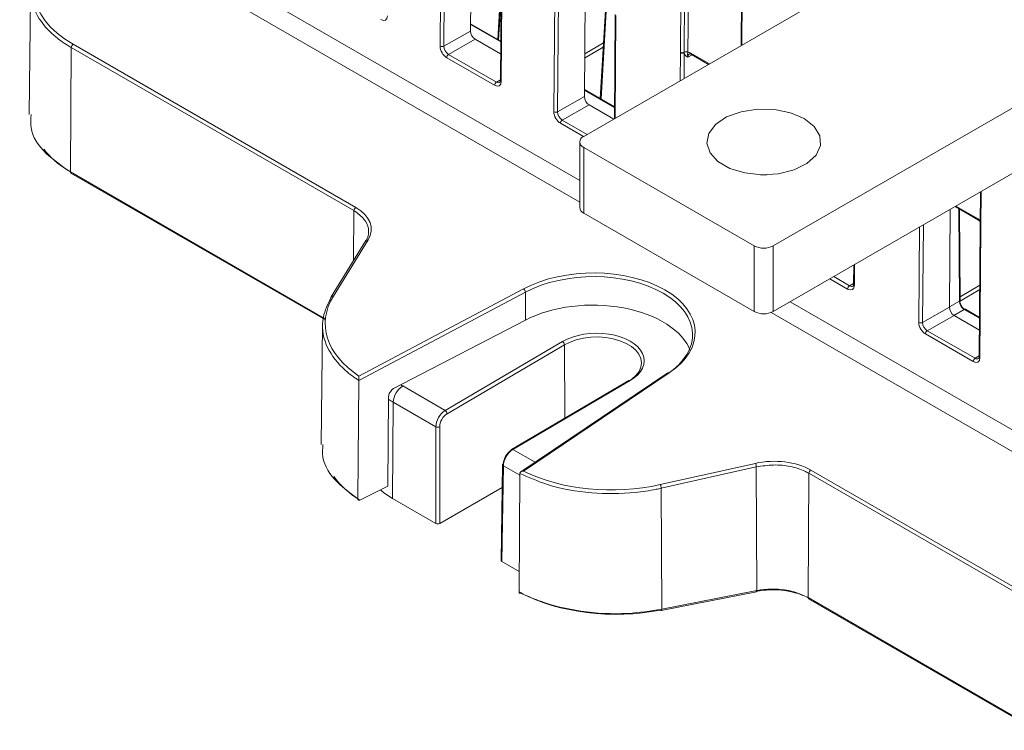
# Model space of a CAD drawing. Header units: millimetres. Extents: x 0 to 2100, y 0 to 1485.
# Tile 76 of 116: x 1286 to 1378, y 912 to 978. Entities that reach past the tile are written whole.
import ezdxf

# ---------------------------------------------------------------- set-up
doc = ezdxf.new("R2010")
doc.units = ezdxf.units.MM
doc.header["$LTSCALE"] = 5

msp = doc.modelspace()

# ---------------------------------------------------------------- linework, layer by layer
at = {"color": 7, "linetype": 'Continuous', "lineweight": 15}
for p, q in [((1325.137, 975.327), (1325.23, 987.596)), ((1325.582, 987.593), (1325.489, 975.325)), ((1328.055, 986.398), (1327.982, 976.739)), ((1338.524, 966.906), (1371.294, 985.824)), ((1330.856, 984.408), (1330.764, 972.139)), ((1330.93, 984.306), (1330.837, 972.037)), ((1347.548, 974.761), (1347.623, 984.702)), ((1347.974, 984.698), (1347.899, 974.758)), ((1348.325, 984.695), (1348.25, 974.755)), ((1335.744, 969.204), (1335.836, 981.473)), ((1336.188, 981.47), (1336.096, 969.202)), ((1353.25, 981.513), (1353.204, 975.381)), ((1286.949, 980.6), (1286.824, 968.943)), ((1330.833, 981.32), (1330.517, 975.959)), ((1338.662, 980.275), (1338.589, 970.616)), ((1340.577, 979.169), (1340.063, 970.448)), ((1341.463, 978.285), (1341.39, 968.561)), ((1330.792, 975.801), (1327.987, 977.42)), ((1325.489, 975.325), (1327.982, 976.739)), ((1328.42, 975.971), (1325.927, 974.557)), ((1328.42, 975.971), (1330.783, 974.608)), ((1290.753, 975.195), (1290.665, 963.599)), ((1317.102, 959.984), (1290.753, 975.195)), ((1290.926, 975.498), (1317.275, 960.287)), ((1388.972, 975.619), (1356.202, 956.701)), ((1330.213, 971.677), (1325.751, 974.253)), ((1325.927, 974.557), (1330.39, 971.981)), ((1347.548, 974.712), (1347.548, 974.761)), ((1347.899, 974.758), (1347.9, 974.71)), ((1348.571, 974.555), (1350.172, 973.63)), ((1394.274, 972.556), (1356.202, 950.577)), ((1341.398, 969.678), (1338.594, 971.296)), ((1336.096, 969.202), (1338.589, 970.616)), ((1339.027, 969.848), (1336.534, 968.434)), ((1339.027, 969.848), (1341.324, 968.523)), ((1338.158, 966.396), (1338.158, 960.272)), ((1338.524, 965.886), (1354.434, 956.701)), ((1338.524, 965.886), (1338.524, 959.762)), ((1290.717, 963.482), (1314.438, 949.788)), ((1355.615, 963.334), (1355.02, 963.334)), ((1375.516, 961.727), (1375.493, 958.689)), ((1373.154, 960.363), (1375.345, 959.098)), ((1338.524, 959.762), (1354.434, 950.577)), ((1372.687, 960.094), (1372.618, 950.971)), ((1373.625, 951.64), (1373.561, 960.128)), ((1375.345, 959.098), (1375.495, 958.982)), ((1375.493, 958.64), (1375.4, 946.371)), ((1375.566, 958.538), (1375.474, 946.269)), ((1375.493, 958.689), (1375.493, 958.64)), ((1375.566, 958.587), (1375.566, 958.538)), ((1318.212, 957.19), (1314.985, 951.952)), ((1318.422, 957.261), (1315.195, 952.023)), ((1354.434, 950.577), (1354.434, 956.701)), ((1356.202, 956.701), (1356.202, 950.577)), ((1363.702, 954.907), (1363.689, 953.132)), ((1333.086, 952.382), (1317.553, 944.154)), ((1317.571, 944.563), (1332.918, 952.693)), ((1333.086, 949.773), (1333.086, 952.382)), ((1370.126, 949.557), (1372.618, 950.971)), ((1373.056, 950.204), (1370.564, 948.789)), ((1373.056, 950.204), (1375.419, 948.84)), ((1375.428, 950.033), (1374.124, 950.786)), ((1314.179, 949.305), (1314.06, 938.181)), ((1333.086, 949.773), (1320.803, 943.383)), ((1374.849, 945.909), (1370.387, 948.485)), ((1370.564, 948.789), (1375.026, 946.213)), ((1325.614, 941.349), (1336.551, 947.774)), ((1336.729, 947.47), (1325.792, 941.045)), ((1346.367, 944.855), (1332.67, 935.623)), ((1346.504, 944.85), (1332.926, 935.699)), ((1317.465, 933.102), (1317.553, 944.154)), ((1317.553, 944.154), (1317.553, 944.159)), ((1342.731, 944.146), (1331.793, 937.722)), ((1342.856, 944.134), (1331.918, 937.71)), ((1321.651, 943.637), (1325.614, 941.349)), ((1320.272, 934.279), (1320.339, 942.64)), ((1320.707, 933.135), (1320.775, 942.119)), ((1324.744, 939.828), (1320.775, 942.119)), ((1324.744, 930.805), (1324.744, 939.828)), ((1325.098, 939.828), (1325.098, 930.805)), ((1345.667, 934.431), (1354.53, 936.416)), ((1330.962, 936.3), (1330.827, 927.354)), ((1331.036, 936.196), (1330.9, 927.251)), ((1354.618, 936.08), (1345.756, 934.095)), ((1354.618, 936.08), (1354.66, 924.547)), ((1359.528, 935.492), (1359.441, 923.895)), ((1383.393, 921.715), (1359.528, 935.492)), ((1359.702, 935.795), (1383.567, 922.018)), ((1332.577, 935.481), (1332.499, 924.422)), ((1332.577, 935.486), (1332.577, 935.481)), ((1320.272, 934.279), (1317.649, 932.99)), ((1325.098, 930.805), (1330.93, 934.172)), ((1345.756, 934.095), (1345.797, 922.807)), ((1320.707, 933.135), (1324.744, 930.805)), ((1330.9, 927.251), (1332.513, 926.32)), ((1345.797, 922.807), (1354.66, 924.547)), ((1345.76, 922.696), (1354.623, 924.435)), ((1359.493, 923.779), (1380.729, 911.519))]:
    msp.add_line(p, q, dxfattribs=at)
at = {"color": 8, "linetype": 'Continuous', "lineweight": 15}
for p, q in [((1302.527, 983.373), (1338.158, 962.804)), ((1338.158, 960.79), (1300.764, 982.377)), ((1353.323, 981.411), (1353.278, 975.424)), ((1330.822, 979.779), (1330.594, 975.915)), ((1340.654, 979.125), (1340.14, 970.404)), ((1341.536, 978.183), (1341.464, 968.604)), ((1330.791, 975.72), (1327.987, 977.339)), ((1340.345, 975.225), (1338.616, 974.209)), ((1338.619, 974.619), (1340.37, 975.647)), ((1347.528, 972.104), (1347.548, 974.712)), ((1347.9, 974.71), (1347.882, 972.308)), ((1348.632, 974.519), (1348.247, 974.308)), ((1348.519, 974.671), (1350.246, 973.674)), ((1330.39, 971.981), (1330.765, 972.201)), ((1341.398, 969.597), (1338.593, 971.216)), ((1338.501, 966.892), (1336.357, 968.13)), ((1336.534, 968.434), (1338.852, 967.096)), ((1290.665, 963.599), (1314.445, 949.871)), ((1375.59, 961.77), (1375.566, 958.587)), ((1373.228, 960.407), (1375.293, 959.214)), ((1317.102, 959.984), (1317.067, 955.331)), ((1373.553, 951.537), (1373.489, 960.17)), ((1369.774, 949.56), (1369.84, 958.451)), ((1370.194, 958.655), (1370.126, 949.557)), ((1363.777, 954.95), (1363.762, 953.03)), ((1363.138, 952.67), (1361.482, 953.626)), ((1361.834, 953.829), (1363.315, 952.974)), ((1363.315, 952.974), (1363.689, 953.194)), ((1373.622, 951.956), (1375.45, 953.03)), ((1375.447, 952.62), (1373.579, 951.522)), ((1357.77, 951.482), (1393.401, 930.913)), ((1372.619, 951.007), (1373.553, 951.537)), ((1393.401, 928.899), (1356.007, 950.486)), ((1374.002, 950.775), (1373.026, 950.222)), ((1375.427, 949.952), (1374.002, 950.775)), ((1336.78, 940.651), (1336.729, 947.47)), ((1375.026, 946.213), (1375.401, 946.433)), ((1331.918, 937.71), (1333.991, 936.513)), ((1332.576, 935.307), (1331.036, 936.196)), ((1359.441, 923.895), (1380.736, 911.602))]:
    msp.add_line(p, q, dxfattribs=at)
at = {"color": 7, "linetype": 'Continuous', "lineweight": 15, "flags": 128}
for points in [[(1359.074, 968.565), (1357.8, 969.108), (1356.306, 969.41), (1354.723, 969.444), (1353.194, 969.207), (1351.853, 968.721), (1350.82, 968.028), (1350.186, 967.19), (1350.009, 966.282), (1350.304, 965.383), (1351.044, 964.575), (1352.163, 963.929), (1353.563, 963.501), (1355.119, 963.332), (1356.693, 963.434), (1358.144, 963.799), (1359.345, 964.396), (1360.187, 965.17), (1360.597, 966.053), (1360.538, 966.966), (1360.015, 967.829), (1359.074, 968.565)], [(1342.904, 944.182), (1343.013, 944.254), (1343.398, 944.596), (1343.688, 944.981), (1343.858, 945.377), (1343.914, 945.795), (1343.85, 946.201), (1343.665, 946.604), (1343.374, 946.973), (1342.969, 947.318), (1342.485, 947.608), (1341.906, 947.854), (1341.282, 948.034), (1340.595, 948.154), (1339.902, 948.203), (1339.183, 948.183), (1338.499, 948.095), (1337.83, 947.938), (1337.255, 947.733), (1336.729, 947.47), (1336.729, 947.47)], [(1319.575, 933.937), (1319.884, 933.682), (1320.707, 933.135)], [(1345.709, 922.735), (1345.725, 922.713), (1345.741, 922.7), (1345.757, 922.695), (1345.76, 922.696)]]:
    msp.add_lwpolyline(points, dxfattribs=at)
at = {"color": 8, "linetype": 'Continuous', "lineweight": 15, "flags": 128}
for points in [[(1354.623, 924.435), (1354.633, 924.44), (1354.644, 924.455), (1354.653, 924.478), (1354.658, 924.509), (1354.66, 924.547)], [(1345.76, 922.696), (1345.77, 922.701), (1345.781, 922.715), (1345.789, 922.739), (1345.795, 922.77), (1345.797, 922.807)]]:
    msp.add_lwpolyline(points, dxfattribs=at)
at = {"color": 7, "linetype": 'Continuous', "lineweight": 15}
for centre, radius, start, end in [((1291.138, 975.175), 0.386, 123.25443, 177.03426), ((1325.316, 975.672), 0.388, 242.571, 296.56425), ((1326.135, 974.233), 0.385, 122.62937, 177.08194), ((1347.727, 975.106), 0.388, 242.58674, 296.35936), ((1347.726, 975.056), 0.388, 242.571, 296.56425), ((1348.071, 974.41), 0.388, 62.58674, 116.35936), ((1330.598, 971.657), 0.385, 122.62937, 177.08194), ((1335.923, 969.549), 0.388, 242.571, 296.56425), ((1336.742, 968.11), 0.385, 122.62937, 177.08194), ((1338.718, 966.396), 0.546, 110.78342, 249.21658), ((1290.789, 963.584), 0.124, 173.24925, 234.77037), ((1317.487, 959.965), 0.386, 123.25443, 177.03426), ((1338.784, 960.335), 0.629, 185.6948, 245.62534), ((1355.318, 958.407), 1.921, 242.60967, 297.39033), ((1363.522, 952.65), 0.385, 122.62937, 177.08194), ((1332.673, 952.359), 0.413, 3.23574, 53.82105), ((1315.114, 951.873), 0.151, 148.62073, 180.53587), ((1355.318, 952.283), 1.921, 242.60967, 297.39033), ((1369.952, 949.904), 0.388, 242.571, 296.56425), ((1370.771, 948.465), 0.385, 122.62937, 177.08194), ((1336.342, 947.447), 0.388, 3.43211, 57.43772), ((1375.234, 945.889), 0.385, 122.62937, 177.08194), ((1322.698, 942.021), 1.926, 122.9424, 177.0576), ((1325.405, 941.022), 0.388, 3.43211, 57.43772), ((1324.921, 940.176), 0.39, 243.06412, 296.93588), ((1331.865, 937.623), 0.123, 126.00088, 185.64333), ((1353.859, 936.059), 0.76, 1.53634, 27.99068), ((1331.086, 936.286), 0.125, 113.98195, 173.63616), ((1359.913, 935.472), 0.386, 123.25443, 177.03426), ((1344.997, 934.075), 0.76, 1.53634, 27.99068), ((1359.564, 923.881), 0.124, 173.24925, 234.77037)]:
    msp.add_arc(centre, radius, start, end, dxfattribs=at)
at = {"color": 8, "linetype": 'Continuous', "lineweight": 15}
for centre, radius, start, end in [((1348.642, 974.656), 0.124, 173.24925, 234.77037), ((1330.883, 972.147), 0.119, 183.86183, 247.40714), ((1375.413, 959.198), 0.121, 172.27254, 235.83653), ((1375.612, 958.697), 0.119, 183.88577, 247.38321), ((1375.612, 958.648), 0.119, 183.86183, 247.40714), ((1318.367, 957.076), 0.193, 73.722, 143.77118), ((1363.811, 953.142), 0.123, 184.84532, 246.42365), ((1315.14, 951.838), 0.193, 73.722, 143.77118), ((1373.499, 951.651), 0.126, 295.3999, 354.95201), ((1374.072, 950.673), 0.124, 65.39019, 124.57417), ((1375.519, 946.379), 0.119, 183.86183, 247.40714), ((1346.432, 944.742), 0.13, 56.14173, 119.67723), ((1342.783, 944.035), 0.123, 53.57987, 115.15222), ((1331.845, 937.611), 0.123, 53.57987, 115.15222), ((1331.086, 936.309), 0.124, 184.33636, 245.92126)]:
    msp.add_arc(centre, radius, start, end, dxfattribs=at)
at = {"color": 7, "linetype": 'Continuous', "lineweight": 15}
for centre, major_axis, ratio, start_param, end_param in [((1299.933, 980.879), (12.737, 0.196), 0.587275, 2.486384, 3.917956), ((1319.612, 978.517), (-0.432, 0.761), 0.582353, 2.360715, 3.931436), ((1328.424, 976.484), (-0.308, 0.544), 0.582442, 0.78992, 2.360641), ((1325.756, 974.97), (-0.432, 0.761), 0.582442, 0.78992, 2.360641), ((1325.933, 975.071), (-0.308, 0.544), 0.58649, 0.789937, 2.360657), ((1348.514, 973.953), (-0.432, 0.761), 0.582353, 5.502308, 5.950669), ((1330.219, 972.394), (-0.432, 0.761), 0.582353, 2.360715, 3.931436), ((1339.031, 970.361), (-0.308, 0.544), 0.582442, 0.78992, 2.360641), ((1336.363, 968.847), (-0.432, 0.761), 0.582442, 0.78992, 2.360641), ((1336.54, 968.948), (-0.308, 0.544), 0.58649, 0.789937, 2.360657), ((1299.936, 968.561), (12.865, -0.191), 0.567125, 3.568477, 3.891398), ((1313.79, 958.205), (4.929, 0.076), 0.587275, 5.924946, 7.059548), ((1375.288, 958.497), (-0.432, 0.761), 0.582442, 5.053872, 5.502233), ((1339.295, 948.523), (9.625, 0.148), 0.587275, 5.549838, 8.569258), ((1339.298, 948.321), (9.375, 0.148), 0.587539, 5.549589, 8.569009), ((1363.143, 953.387), (-0.432, 0.761), 0.582353, 2.360715, 3.931436), ((1327.166, 949.583), (12.74, 0.196), 0.587275, 2.783354, 3.850563), ((1339.298, 945.716), (9.375, 0.071), 0.582304, 0.205741, 2.290669), ((1374.17, 951.384), (-0.443, 0.755), 0.572454, 0.781414, 2.352134), ((1373.993, 951.281), (-0.32, 0.537), 0.564438, 0.778321, 2.349041), ((1373.06, 950.716), (-0.308, 0.544), 0.582442, 0.78992, 2.360641), ((1370.392, 949.202), (-0.432, 0.761), 0.582442, 0.78992, 2.360641), ((1370.569, 949.303), (-0.308, 0.544), 0.58649, 0.789937, 2.360657), ((1339.704, 945.954), (4.459, 0.034), 0.582304, 5.493272, 8.635017), ((1374.855, 946.626), (-0.432, 0.761), 0.582353, 2.360715, 3.931436), ((1325.628, 940.329), (0.618, 1.086), 0.581398, 0.790503, 2.343846), ((1325.805, 940.229), (0.493, 0.87), 0.582397, 0.789603, 2.342946), ((1331.919, 936.697), (0.631, 1.079), 0.573337, 0.797486, 2.350829), ((1331.743, 936.801), (0.506, 0.862), 0.572322, 0.798332, 2.351675), ((1356.216, 933.712), (4.929, 0.076), 0.587275, 0.776363, 1.910965), ((1341.308, 941.419), (12.74, 0.196), 0.587275, 3.985348, 5.052558), ((1327.169, 937.799), (12.862, -0.191), 0.567125, 3.531255, 3.887519), ((1324.921, 930.907), (0.25, 0), 0.577332, 3.927029, 5.497749), ((1331.077, 927.353), (0.25, 0), 0.577244, 3.132868, 3.926953), ((1356.215, 921.896), (4.807, -0.071), 0.567125, 0.793824, 1.92815), ((1341.311, 929.635), (12.862, -0.191), 0.567125, 3.983315, 5.069743)]:
    msp.add_ellipse(centre, major_axis=major_axis, ratio=ratio, start_param=start_param, end_param=end_param, dxfattribs=at)
at = {"color": 8, "linetype": 'Continuous', "lineweight": 15}
for centre, major_axis, ratio, start_param, end_param in [((1348.69, 974.054), (-0.312, 0.542), 0.582321, 6.272393, 7.069493), ((1330.395, 972.494), (-0.305, 0.546), 0.582285, 2.36425, 3.154505), ((1363.32, 953.487), (-0.305, 0.546), 0.582285, 2.36425, 3.154505), ((1375.032, 946.727), (-0.305, 0.546), 0.582285, 2.36425, 3.154505), ((1326.963, 946.757), (7.513, 0.057), 0.582304, 3.890494, 3.922551)]:
    msp.add_ellipse(centre, major_axis=major_axis, ratio=ratio, start_param=start_param, end_param=end_param, dxfattribs=at)
at = {"color": 7, "linetype": 'Continuous', "lineweight": 15}
for points, knots in [([(1290.753, 975.195), (1290.636, 975.264), (1290.053, 975.61), (1288.696, 976.608), (1287.197, 978.474), (1286.735, 980.993), (1287.623, 983.431), (1289.124, 984.751), (1289.807, 985.351)], [0, 0, 0, 0, 0.026443, 0.13251, 0.34663, 0.577193, 0.807783, 1, 1, 1, 1]), ([(1348.247, 974.308), (1348.246, 974.308), (1348.226, 974.317), (1348.154, 974.349), (1348.036, 974.415), (1347.929, 974.539), (1347.908, 974.661), (1347.9, 974.71)], [0, 0, 0, 0, 0.005551, 0.123014, 0.446974, 0.782817, 1, 1, 1, 1]), ([(1348.247, 974.308), (1348.246, 974.309), (1348.237, 974.336), (1348.21, 974.426), (1348.203, 974.543), (1348.215, 974.636), (1348.24, 974.721), (1348.25, 974.755)], [0, 0, 0, 0, 0.006601, 0.146171, 0.501239, 0.799231, 1, 1, 1, 1]), ([(1348.383, 974.595), (1348.387, 974.598), (1348.397, 974.606), (1348.449, 974.612), (1348.534, 974.572), (1348.571, 974.555)], [0, 0, 0, 0, 0.202416, 0.650348, 1, 1, 1, 1]), ([(1330.764, 972.139), (1330.76, 972.095), (1330.751, 972.005), (1330.72, 971.96), (1330.708, 971.956), (1330.703, 971.954)], [0, 0, 0, 0, 0.373246, 0.763726, 1, 1, 1, 1]), ([(1287.01, 968.941), (1286.971, 968.527), (1286.852, 967.279), (1288.126, 965.354), (1289.865, 964.151), (1290.665, 963.599)], [0, 0, 0, 0, 0.211305, 0.637389, 1, 1, 1, 1]), ([(1318.19, 957.11), (1318.242, 957.204), (1318.457, 957.592), (1318.533, 958.319), (1318.135, 959.249), (1317.451, 959.736), (1317.102, 959.984)], [0, 0, 0, 0, 0.094734, 0.392027, 0.689322, 1, 1, 1, 1]), ([(1363.689, 953.132), (1363.685, 953.088), (1363.676, 952.998), (1363.644, 952.953), (1363.632, 952.949), (1363.628, 952.947)], [0, 0, 0, 0, 0.373246, 0.763726, 1, 1, 1, 1]), ([(1317.553, 944.159), (1317.442, 944.231), (1316.888, 944.593), (1315.614, 945.63), (1314.288, 947.532), (1313.985, 949.846), (1314.674, 951.273), (1314.963, 951.872)], [0, 0, 0, 0, 0.035541, 0.178126, 0.465963, 0.775977, 1, 1, 1, 1]), ([(1375.4, 946.371), (1375.396, 946.327), (1375.387, 946.237), (1375.356, 946.192), (1375.344, 946.188), (1375.339, 946.186)], [0, 0, 0, 0, 0.373246, 0.763726, 1, 1, 1, 1]), ([(1317.571, 944.563), (1317.571, 944.562), (1317.569, 944.542), (1317.564, 944.489), (1317.558, 944.396), (1317.554, 944.299), (1317.553, 944.22), (1317.553, 944.179), (1317.553, 944.159)], [0, 0, 0, 0, 0.007542, 0.221704, 0.505992, 0.711534, 0.855399, 1, 1, 1, 1]), ([(1320.339, 942.64), (1320.344, 942.7), (1320.355, 942.821), (1320.437, 943.015), (1320.557, 943.19), (1320.687, 943.315), (1320.771, 943.364), (1320.803, 943.383)], [0, 0, 0, 0, 0.217054, 0.434108, 0.651177, 0.868281, 1, 1, 1, 1]), ([(1314.217, 938.18), (1314.186, 937.788), (1314.087, 936.563), (1315.248, 934.751), (1316.805, 933.592), (1317.465, 933.102)], [0, 0, 0, 0, 0.21303, 0.666501, 1, 1, 1, 1]), ([(1332.926, 935.699), (1332.925, 935.699), (1332.891, 935.697), (1332.812, 935.686), (1332.707, 935.65), (1332.63, 935.596), (1332.587, 935.541), (1332.58, 935.504), (1332.577, 935.486)], [0, 0, 0, 0, 0.007542, 0.221704, 0.505992, 0.711534, 0.855399, 1, 1, 1, 1]), ([(1359.528, 935.492), (1359.406, 935.558), (1358.902, 935.83), (1357.814, 936.166), (1356.205, 936.332), (1355.155, 936.165), (1354.618, 936.08)], [0, 0, 0, 0, 0.094734, 0.391939, 0.689144, 1, 1, 1, 1]), ([(1345.756, 934.095), (1345.599, 934.061), (1344.81, 933.891), (1342.673, 933.575), (1339.153, 933.544), (1335.386, 934.219), (1333.407, 935.111), (1332.577, 935.486)], [0, 0, 0, 0, 0.035546, 0.178131, 0.465967, 0.776031, 1, 1, 1, 1]), ([(1317.465, 933.102), (1317.467, 933.08), (1317.471, 933.036), (1317.502, 932.99), (1317.55, 932.968), (1317.601, 932.97), (1317.636, 932.984), (1317.649, 932.99)], [0, 0, 0, 0, 0.215865, 0.43173, 0.647601, 0.863489, 1, 1, 1, 1]), ([(1354.66, 924.547), (1354.819, 924.575), (1355.463, 924.687), (1356.672, 924.714), (1358.213, 924.476), (1359.027, 924.091), (1359.441, 923.895)], [0, 0, 0, 0, 0.097297, 0.394655, 0.692014, 1, 1, 1, 1]), ([(1332.499, 924.422), (1332.624, 924.358), (1333.249, 924.038), (1335.035, 923.296), (1338.303, 922.503), (1342.291, 922.279), (1344.754, 922.65), (1345.797, 922.807)], [0, 0, 0, 0, 0.035228, 0.17653, 0.461726, 0.771843, 1, 1, 1, 1]), ([(1332.662, 924.323), (1332.643, 924.313), (1332.606, 924.294), (1332.557, 924.299), (1332.52, 924.327), (1332.502, 924.372), (1332.5, 924.408), (1332.499, 924.422)], [0, 0, 0, 0, 0.21591, 0.431821, 0.647721, 0.863604, 1, 1, 1, 1])]:
    msp.add_open_spline(points, degree=3, knots=knots, dxfattribs=at)
at = {"color": 8, "linetype": 'Continuous', "lineweight": 15}
msp.add_open_spline([(1320.775, 942.119), (1320.627, 942.205), (1320.475, 942.293), (1320.341, 942.389), (1320.337, 942.392)], degree=3, knots=[0, 0, 0, 0, 0.97086, 1, 1, 1, 1], dxfattribs=at)

doc.saveas('drawing.dxf')
